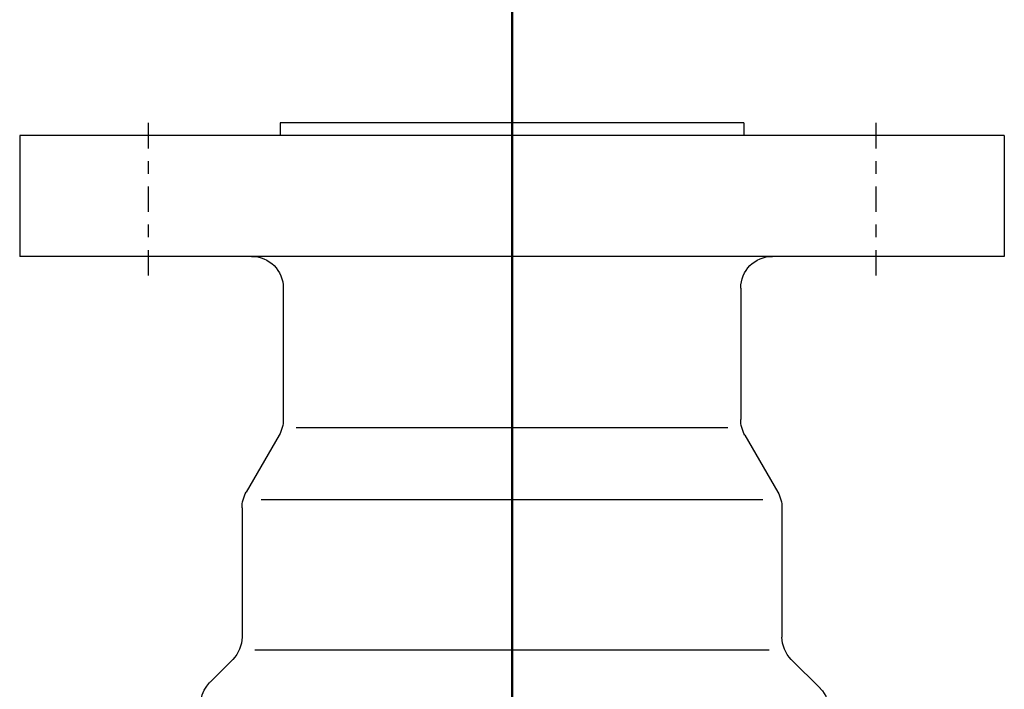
# Model space of a CAD drawing. Extents: x 33706 to 249013, y -74890 to 17912.
# Tile 185 of 256: x 123572.27 to 123580.02, y -22362.65 to -22357.38. Entities that reach past the tile are written whole.
import ezdxf

# ---------------------------------------------------------------- set-up
doc = ezdxf.new("R2010")
doc.units = 0
doc.header["$MEASUREMENT"] = 0
doc.linetypes.add('DASHDOT', pattern=[8.5, 4, -2, 0.5, -2])
for name, color, linetype in [('gaz', 1, 'Continuous'), ('LC-007-002-----0', 1, 'Continuous'), ('LC-008-002-----0', 1, 'Continuous'), ('LC-009-002-----0', 1, 'Continuous'), ('LC-010-002-----0', 1, 'Continuous'), ('LC-015-002-----0', 1, 'Continuous')]:
    doc.layers.add(name, color=color, linetype=linetype)
doc.layers.add('inst-gaz-rury', color=50, linetype='Continuous', lineweight=50)

# ---------------------------------------------------------------- blocks, each defined once
blk = doc.blocks.new('kdk dn40 pn50')
at = {"layer": 'LC-007-002-----0'}
for p, q in [((-118.5, -77.5), (-118.5, 77.5)), ((-99.5, -77.5), (-99.5, 77.5)), ((-59.9, 42.5), (-39.57, 42.5)), ((-37.5, -40.5), (-37.5, 40.5)), ((-120.5, -36.5), (-120.5, 36.5)), ((-120.5, 36.5), (-118.5, 36.5)), ((-94.5, 36), (-73.84, 36)), ((-72.5, -34), (-72.5, 34)), ((-120.5, -36.5), (-118.5, -36.5)), ((-94.5, -36), (-73.84, -36)), ((-59.9, -42.5), (-39.57, -42.5)), ((-36.04, -43.96), (-31.46, -48.54))]:
    blk.add_line(p, q, dxfattribs=at)
for centre, start, end in [((-94.5, 41), 180, 270), ((-73.84, 41), 270, 300), ((-94.5, -41), 90, 180), ((-39.57, -47.5), 45, 90), ((-27.93, -45), 225, 270)]:
    blk.add_arc(centre, 5, start, end, dxfattribs=at)
at = {"layer": 'LC-008-002-----0'}
blk.add_line((-61.24, 39.5), (-61.24, -39.5), dxfattribs=at)
at = {"layer": 'LC-009-002-----0'}
for p, q in [((-36.04, 43.96), (-32.46, 47.54)), ((-71.34, 36.67), (-62.4, 41.83)), ((-71.34, -36.67), (-62.4, -41.83))]:
    blk.add_line(p, q, dxfattribs=at)
for centre, start, end in [((-28.92, 44.01), 63.4746, 135), ((-39.57, 47.5), 270, 315), ((-59.9, 37.5), 90, 120), ((-73.84, -41), 60, 90), ((-59.9, -37.5), 240, 270)]:
    blk.add_arc(centre, 5, start, end, dxfattribs=at)
at = {"layer": 'LC-010-002-----0', "color": 2, "linetype": 'DASHDOT'}
for p, q in [((-120.5, 57.25), (-96.5, 57.25)), ((-120.5, 0), (120.5, 0)), ((-120.5, -57.25), (-96.5, -57.25))]:
    blk.add_line(p, q, dxfattribs=at)
at = {"layer": 'LC-015-002-----0'}
for p, q in [((-118.5, 77.5), (-99.5, 77.5)), ((-118.5, -77.5), (-99.5, -77.5))]:
    blk.add_line(p, q, dxfattribs=at)

msp = doc.modelspace()

# ---------------------------------------------------------------- linework, layer by layer
at = {"layer": 'gaz', "linetype": 'Continuous'}
msp.add_line((123576.146, -22382.763), (123576.146, -22352.763), dxfattribs=at)
at = {"layer": 'inst-gaz-rury'}
msp.add_line((123576.146, -22552.763), (123576.146, -22352.763), dxfattribs=at)

# ---------------------------------------------------------------- block references
at = {"layer": 'gaz', "linetype": 'Continuous', "xscale": -0.05, "yscale": 0.05, "rotation": 89.99999999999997}
msp.add_blockref('kdk dn40 pn50', (123576.146, -22364.214), dxfattribs=at)

doc.saveas('drawing.dxf')
